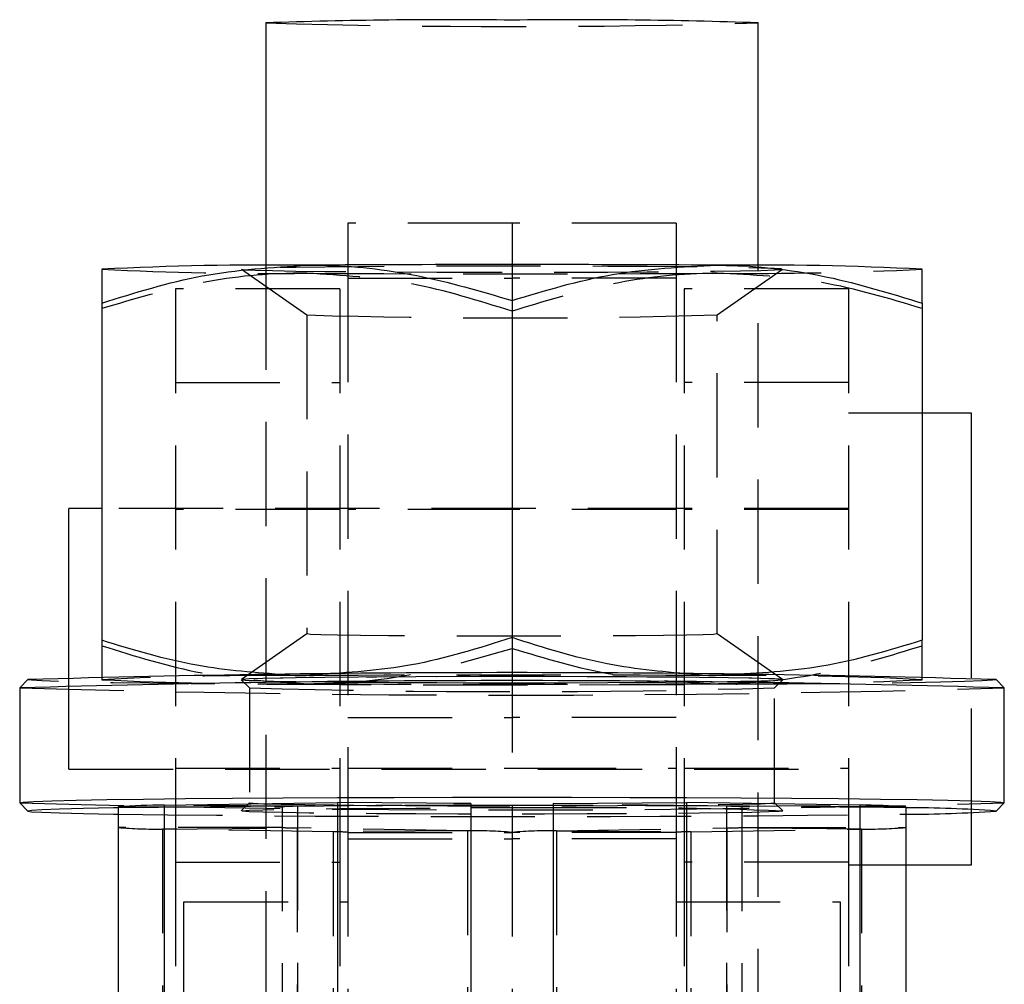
# Model space of a CAD drawing. Extents: x 29 to 404, y 27 to 256.
# Tile 34 of 40: x 226 to 238, y 218 to 230. Entities that reach past the tile are written whole.
import ezdxf

# ---------------------------------------------------------------- set-up
doc = ezdxf.new("R2010")
doc.units = 0
doc.linetypes.add('HIDDEN', pattern=[1.905, 1.27, -0.635])
doc.layers.get('0').update_dxf_attribs({"linetype": 'CONTINUOUS'})

msp = doc.modelspace()

# ---------------------------------------------------------------- linework, layer by layer
at = {"color": 7, "linetype": 'CONTINUOUS'}
for p, q in [((228.81165, 229.90945), (228.81165, 226.95492)), ((234.81165, 226.95492), (234.81165, 229.90945)), ((226.81261, 226.91076), (226.81165, 226.9102)), ((236.81165, 226.9102), (236.81069, 226.91076)), ((226.81165, 226.49577), (226.81165, 222.38919)), ((231.81165, 226.52844), (231.81165, 222.42187)), ((236.81165, 226.49577), (236.81165, 222.38919)), ((237.41165, 225.15628), (236.81165, 225.15628)), ((237.41165, 221.93099), (237.41165, 225.15628)), ((226.81165, 223.99378), (226.41165, 223.99378)), ((226.41165, 221.93687), (226.41165, 223.99378)), ((225.91203, 221.91072), (225.81203, 221.81074)), ((237.81126, 221.81074), (237.71127, 221.91072)), ((225.81165, 221.80997), (225.81165, 220.41006)), ((237.81165, 220.41006), (237.81165, 221.80997)), ((225.81203, 220.4093), (225.91203, 220.30931)), ((227.01165, 220.36065), (227.01165, 210.66127)), ((227.57306, 220.38043), (229.68592, 220.4138)), ((227.57306, 220.38043), (227.57306, 210.68105)), ((229.68592, 220.4138), (229.68592, 210.71442)), ((231.31165, 220.40062), (229.68592, 220.4138)), ((231.31165, 220.40062), (231.31165, 210.70124)), ((232.31165, 220.40062), (233.93737, 220.4138)), ((232.31165, 220.40062), (232.31165, 210.70124)), ((233.93737, 220.4138), (233.93737, 210.71442)), ((236.05024, 220.38043), (233.93737, 220.4138)), ((236.05024, 220.38043), (236.05024, 210.68105)), ((236.61165, 220.36065), (236.61165, 210.66127)), ((237.71127, 220.30931), (237.81126, 220.4093)), ((237.81165, 220.41006), (237.81126, 220.4093)), ((237.41165, 219.65628), (237.41165, 220.28905)), ((236.61165, 219.65628), (237.41165, 219.65628))]:
    msp.add_line(p, q, dxfattribs=at)
at = {"color": 7, "linetype": 'HIDDEN'}
for p, q in [((229.81165, 227.46903), (229.81165, 226.80235)), ((231.81165, 227.46903), (229.81165, 227.46903)), ((231.81165, 227.46903), (231.81165, 226.80235)), ((233.81165, 227.46903), (231.81165, 227.46903)), ((233.81165, 227.46903), (233.81165, 226.80235)), ((228.81165, 226.95492), (228.81165, 204.02656)), ((234.81165, 204.02656), (234.81165, 226.95492)), ((228.51637, 226.90905), (229.31198, 226.35207)), ((229.81165, 226.80235), (231.81165, 226.80235)), ((229.81165, 226.80235), (229.81165, 220.05037)), ((231.81165, 226.80235), (231.81165, 226.52844)), ((233.81165, 226.80235), (231.81165, 226.80235)), ((233.81165, 226.80235), (233.81165, 220.05037)), ((234.31132, 226.35207), (235.10693, 226.90905)), ((227.71165, 226.66865), (227.71165, 219.68889)), ((229.71165, 226.66865), (227.71165, 226.66865)), ((229.71165, 226.66865), (229.71165, 219.68889)), ((233.91165, 226.66865), (233.91165, 219.68889)), ((235.91165, 226.66865), (233.91165, 226.66865)), ((235.91165, 226.66865), (235.91165, 219.68889)), ((229.31165, 226.35252), (229.31165, 222.46709)), ((234.31165, 222.46709), (234.31165, 226.35252)), ((227.71165, 225.53161), (229.71165, 225.53161)), ((235.91165, 225.53161), (233.91165, 225.53161)), ((236.81165, 225.15628), (235.91165, 225.15628)), ((235.91165, 223.99378), (226.81165, 223.99378)), ((229.71165, 223.98128), (227.71165, 223.98128)), ((231.81165, 223.98128), (229.81165, 223.98128)), ((233.81165, 223.98128), (231.81165, 223.98128)), ((235.91165, 223.98128), (233.91165, 223.98128)), ((229.31198, 222.46755), (228.51637, 221.91057)), ((231.81165, 222.42187), (231.81165, 222.29118)), ((235.10693, 221.91057), (234.31132, 222.46755)), ((231.81165, 222.29118), (231.81165, 220.05037)), ((226.41165, 220.81878), (226.41165, 221.93687)), ((226.81165, 221.90941), (226.81261, 221.90886)), ((228.51186, 221.90954), (228.61185, 221.80956)), ((229.42851, 221.97097), (229.31165, 221.95898)), ((234.42721, 221.96933), (234.31165, 221.95898)), ((235.01144, 221.80956), (235.11144, 221.90954)), ((236.81069, 221.90886), (236.81165, 221.90941)), ((237.41165, 220.28905), (237.41165, 221.93099)), ((228.61165, 221.80997), (228.61165, 220.41006)), ((235.01165, 220.41006), (235.01165, 221.80997)), ((229.81165, 221.4495), (231.81165, 221.4495)), ((233.81165, 221.4495), (231.81165, 221.4495)), ((226.41165, 220.81878), (235.91165, 220.81878)), ((227.71165, 220.83128), (229.71165, 220.83128)), ((229.81165, 220.83128), (231.81165, 220.83128)), ((231.81165, 220.83128), (233.81165, 220.83128)), ((233.91165, 220.83128), (235.91165, 220.83128)), ((227.01165, 220.36065), (229.01165, 220.36065)), ((229.19879, 220.36724), (227.57306, 220.38043)), ((228.61185, 220.41047), (228.51186, 220.31049)), ((229.01165, 220.36065), (229.01165, 210.66127)), ((229.19879, 220.36724), (231.31165, 220.40062)), ((229.19879, 220.36724), (229.19879, 210.66786)), ((234.42451, 220.36724), (232.31165, 220.40062)), ((234.42451, 220.36724), (236.05024, 220.38043)), ((234.42451, 220.36724), (234.42451, 210.66786)), ((234.61165, 220.36065), (234.61165, 210.66127)), ((236.61165, 220.36065), (234.61165, 220.36065)), ((235.11144, 220.31049), (235.01144, 220.41047)), ((229.01165, 220.10991), (227.01165, 220.10991)), ((227.55395, 220.09044), (229.19242, 220.10342)), ((227.55395, 220.09044), (227.55395, 210.39106)), ((229.63088, 220.05686), (227.55395, 220.09044)), ((229.19242, 220.10342), (229.19242, 210.40404)), ((231.26935, 220.06984), (229.19242, 220.10342)), ((232.35395, 220.06984), (234.43088, 220.10342)), ((233.99242, 220.05686), (236.06935, 220.09044)), ((234.43088, 220.10342), (234.43088, 210.40404)), ((236.06935, 220.09044), (234.43088, 220.10342)), ((234.61165, 220.10991), (236.61165, 220.10991)), ((236.06935, 220.09044), (236.06935, 210.39106)), ((231.26935, 220.06984), (229.63088, 220.05686)), ((229.63088, 220.05686), (229.63088, 210.35748)), ((229.81165, 220.05037), (229.81165, 210.35099)), ((229.81165, 220.05037), (231.81165, 220.05037)), ((229.81165, 219.97053), (231.81165, 219.97053)), ((231.26935, 220.06984), (231.26935, 210.37046)), ((231.81165, 220.05037), (231.81165, 210.35099)), ((233.81165, 220.05037), (231.81165, 220.05037)), ((233.81165, 219.97053), (231.81165, 219.97053)), ((232.35395, 220.06984), (232.35395, 210.37046)), ((232.35395, 220.06984), (233.99242, 220.05686)), ((233.81165, 220.05037), (233.81165, 210.35099)), ((233.99242, 220.05686), (233.99242, 210.35748)), ((227.71165, 219.68889), (229.71165, 219.68889)), ((227.71165, 219.68889), (227.71165, 213.8955)), ((229.71165, 219.68889), (229.71165, 213.8955)), ((235.91165, 219.68889), (233.91165, 219.68889)), ((233.91165, 219.68889), (233.91165, 213.8955)), ((235.91165, 219.68889), (235.91165, 213.8955)), ((235.91165, 219.65628), (236.61165, 219.65628)), ((227.81165, 219.20298), (229.81165, 219.20298)), ((227.81165, 216.20298), (227.81165, 219.20298)), ((233.81165, 219.20298), (235.81165, 219.20298)), ((235.81165, 219.20298), (235.81165, 216.20298))]:
    msp.add_line(p, q, dxfattribs=at)
at = {"color": 7, "linetype": 'HIDDEN', "flags": 128}
for points in [[(228.51594, 226.90965), (228.55862, 226.90366), (228.68555, 226.89784), (228.89345, 226.89231), (229.17692, 226.88724), (229.52863, 226.88275), (229.93947, 226.87895), (230.3988, 226.87595), (230.89473, 226.87382), (231.4144, 226.87262), (231.94435, 226.87238), (232.47088, 226.8731), (232.98032, 226.87477), (233.4595, 226.87734), (233.896, 226.88075), (234.27852, 226.88491), (234.59715, 226.88971), (234.84363, 226.89503), (235.01159, 226.90072), (235.09667, 226.90665), (235.09667, 226.91265), (235.01159, 226.91857), (234.84363, 226.92427), (234.59715, 226.92958), (234.27852, 226.93438), (233.896, 226.93854), (233.4595, 226.94195), (232.98032, 226.94453), (232.47088, 226.94619), (231.94435, 226.94692), (231.4144, 226.94667), (230.89473, 226.94548), (230.3988, 226.94335), (229.93947, 226.94035), (229.52863, 226.93655), (229.17692, 226.93206), (228.89345, 226.92698), (228.68555, 226.92146), (228.55862, 226.91563), (228.51594, 226.90965)], [(234.31132, 222.46755), (234.31165, 222.46709), (234.26908, 222.46189), (234.14283, 222.45687), (233.93719, 222.4522), (233.65917, 222.44803), (233.31824, 222.44451), (232.926, 222.44176), (232.49581, 222.43988), (232.04232, 222.43892), (231.58098, 222.43892), (231.12749, 222.43988), (230.6973, 222.44176), (230.30506, 222.44451), (229.96413, 222.44803), (229.68611, 222.4522), (229.48047, 222.45687), (229.35422, 222.46189), (229.31165, 222.46709), (229.31165, 222.46709)], [(237.71127, 221.91072), (237.71165, 221.90997), (237.66863, 221.90192), (237.54021, 221.89399), (237.32825, 221.88629), (237.03584, 221.87894), (236.66725, 221.87203), (236.22786, 221.86569), (235.72407, 221.85998), (235.16323, 221.85501), (234.55352, 221.85084), (233.90382, 221.84753), (233.22361, 221.84513), (232.52282, 221.84368), (231.81165, 221.84319), (231.10048, 221.84368), (230.39969, 221.84513), (229.71948, 221.84753), (229.06978, 221.85084), (228.46007, 221.85501), (227.89923, 221.85998), (227.39544, 221.86569), (226.95604, 221.87203), (226.58746, 221.87894), (226.29505, 221.88629), (226.08309, 221.89399), (225.95467, 221.90192), (225.91165, 221.90997), (225.91203, 221.91072)], [(228.51594, 221.90997), (228.55862, 221.90398), (228.68555, 221.89816), (228.89345, 221.89263), (229.17692, 221.88756), (229.52863, 221.88307), (229.93947, 221.87927), (230.3988, 221.87627), (230.89473, 221.87414), (231.4144, 221.87294), (231.94435, 221.8727), (232.47088, 221.87342), (232.98032, 221.87509), (233.4595, 221.87766), (233.896, 221.88107), (234.27852, 221.88523), (234.59715, 221.89003), (234.84363, 221.89535), (235.01159, 221.90104), (235.09667, 221.90697), (235.09667, 221.91297), (235.01159, 221.91889), (234.84363, 221.92459), (234.59715, 221.9299), (234.27852, 221.9347), (233.896, 221.93886), (233.4595, 221.94227), (232.98032, 221.94484), (232.47088, 221.94652), (231.94435, 221.94724), (231.4144, 221.947), (230.89473, 221.9458), (230.3988, 221.94367), (229.93947, 221.94067), (229.52863, 221.93687), (229.17692, 221.93238), (228.89345, 221.9273), (228.68555, 221.92178), (228.55862, 221.91595), (228.51594, 221.90997)], [(235.11165, 221.90997), (235.06892, 221.91596), (234.94182, 221.92179), (234.73365, 221.92732), (234.44981, 221.93241), (234.09764, 221.9369), (233.68626, 221.94071), (233.22633, 221.94371), (232.72977, 221.94584), (232.20942, 221.94704), (231.67877, 221.94729), (231.15156, 221.94656), (230.64145, 221.94489), (230.16165, 221.94231), (229.72458, 221.9389), (229.34156, 221.93473), (229.02252, 221.92993), (228.77572, 221.92461), (228.60754, 221.91891), (228.52235, 221.91297), (228.52235, 221.90696), (228.60754, 221.90103), (228.77572, 221.89533), (229.02252, 221.89), (229.34156, 221.8852), (229.72458, 221.88104), (230.16165, 221.87762), (230.64145, 221.87505), (231.15156, 221.87337), (231.67877, 221.87265), (232.20942, 221.87289), (232.72977, 221.87409), (233.22633, 221.87622), (233.68626, 221.87923), (234.09764, 221.88303), (234.44981, 221.88753), (234.73365, 221.89261), (234.94182, 221.89814), (235.06892, 221.90398), (235.11165, 221.90997)], [(235.11165, 220.31007), (235.06892, 220.30408), (234.94182, 220.29824), (234.73365, 220.29271), (234.44981, 220.28763), (234.09764, 220.28313), (233.68626, 220.27933), (233.22633, 220.27633), (232.72977, 220.2742), (232.20942, 220.27299), (231.67877, 220.27275), (231.15156, 220.27347), (230.64145, 220.27515), (230.16165, 220.27772), (229.72458, 220.28114), (229.34156, 220.2853), (229.02252, 220.29011), (228.77572, 220.29543), (228.60754, 220.30113), (228.52235, 220.30706), (228.52235, 220.31308), (228.60754, 220.31901), (228.77572, 220.32471), (229.02252, 220.33003), (229.34156, 220.33484), (229.72458, 220.339), (230.16165, 220.34242), (230.64145, 220.34499), (231.15156, 220.34667), (231.31165, 220.34699)], [(228.61185, 220.41047), (228.61165, 220.41006), (228.65529, 220.4041), (228.78503, 220.3983), (228.99733, 220.39283), (229.2864, 220.38782), (229.64435, 220.38342), (230.06142, 220.37974), (230.52622, 220.3769), (231.0261, 220.37495), (231.5474, 220.37397), (232.0759, 220.37397), (232.5972, 220.37495), (233.09707, 220.3769), (233.56188, 220.37974), (233.97895, 220.38342), (234.3369, 220.38782), (234.62597, 220.39283), (234.83826, 220.3983), (234.96801, 220.4041), (235.01165, 220.41006)]]:
    msp.add_lwpolyline(points, dxfattribs=at)
at = {"color": 7, "linetype": 'CONTINUOUS', "flags": 128}
for points in [[(225.81203, 220.4093), (225.81165, 220.41006), (225.8554, 220.41825), (225.986, 220.42632), (226.20155, 220.43414), (226.49891, 220.44162), (226.87375, 220.44864), (227.32058, 220.4551), (227.83291, 220.46089), (228.40326, 220.46595), (229.02331, 220.47019), (229.68402, 220.47356), (230.37576, 220.476), (231.08843, 220.47748), (231.81165, 220.47797), (232.53487, 220.47748), (233.24754, 220.476), (233.93928, 220.47356), (234.59999, 220.47019), (235.22004, 220.46595), (235.79039, 220.46089), (236.30271, 220.4551), (236.74955, 220.44864), (237.12439, 220.44162), (237.42175, 220.43414), (237.6373, 220.42632), (237.7679, 220.41825), (237.81165, 220.41006)], [(227.01165, 220.3489), (226.95604, 220.348), (226.58746, 220.3411), (226.29505, 220.33375), (226.08309, 220.32605), (225.95467, 220.31812), (225.91165, 220.31007), (225.95467, 220.30202), (226.08309, 220.29409), (226.29505, 220.28639), (226.58746, 220.27904), (226.95604, 220.27214), (227.01165, 220.27124)], [(232.31165, 220.37661), (231.81165, 220.37685), (231.31165, 220.37661)]]:
    msp.add_lwpolyline(points, dxfattribs=at)
at = {"color": 7, "linetype": 'CONTINUOUS'}
for centre, radius, start, end in [((231, 169.11071), 60.83811, 89.2355892, 92.0613799), ((232.6233, 169.11071), 60.83811, 87.9386201, 90.7644108), ((228.87911, 185.23241), 41.72848, 89.406082, 92.839909), ((231.81165, -180.13573), 407.10207, 89.6481464, 90.3518536), ((234.74419, 185.23241), 41.72848, 87.160091, 90.593918), ((231.81165, 17.79845), 204.09973, 88.3154107, 91.6845893), ((231.81165, 16.88155), 205.11404, 88.3517946, 91.6482054), ((227.50078, 214.45427), 5.9266, 89.301147, 94.734042), ((231.81165, -67.26177), 287.60919, 89.9003929, 90.0996071), ((236.12252, 214.45427), 5.9266, 85.265958, 90.698853), ((236.64051, 205.56585), 14.78307, 85.844873, 90.11186), ((236.64051, 235.05429), 14.78307, 269.88814, 274.155127)]:
    msp.add_arc(centre, radius, start, end, dxfattribs=at)
at = {"color": 7, "linetype": 'HIDDEN'}
for centre, radius, start, end in [((231.81165, 332.086), 102.22058, 268.3182249, 271.6817751), ((228.87903, 268.57961), 41.72121, 267.159706, 270.594132), ((231.81165, 633.95503), 407.10207, 269.6481464, 270.3518536), ((234.74427, 268.57961), 41.72121, 269.405868, 272.840294), ((231.80389, 313.45595), 87.13952, 268.3612959, 271.6491209), ((228.87906, 180.23835), 41.72287, 89.405936, 92.840226), ((228.8791, 263.58522), 41.7265, 267.159967, 270.593957), ((231.81165, -185.22427), 407.19093, 89.6482231, 90.3517769), ((234.74424, 180.23835), 41.72287, 87.159774, 90.594064), ((234.7442, 263.58522), 41.7265, 269.406043, 272.840033), ((231.81165, 425.81422), 204.09246, 268.3153507, 271.6846493), ((231.80462, 333.21581), 111.45199, 268.3584238, 271.6489136), ((231.81165, 629.04421), 407.19093, 269.6482231, 270.3517769), ((231.81165, 428.91572), 208.59273, 268.3518119, 271.6481881), ((231.25917, -105.14295), 325.51956, 89.9907631, 90.7476416), ((229.17473, 218.39116), 1.97623, 89.302492, 94.733458), ((232.36413, -105.14295), 325.51956, 89.2523584, 90.0092369), ((232.95588, 163.00769), 57.34291, 87.8454967, 90.6437164), ((234.44857, 218.39116), 1.97623, 85.266542, 90.697508), ((231.81165, 612.54382), 392.30195, 269.2989415, 270.7010585), ((227.48466, 225.72206), 5.63205, 265.182285, 270.704934), ((229.16933, 221.98074), 1.87746, 265.182259, 270.704566), ((234.45397, 221.98074), 1.87746, 269.295434, 274.817741), ((236.13864, 225.72206), 5.63205, 269.295066, 274.817715), ((229.65397, 218.17954), 1.87746, 85.182259, 90.704566), ((231.33864, 214.43824), 5.63203, 85.182276, 90.704941), ((232.28466, 214.43824), 5.63203, 89.295059, 94.817724), ((233.96933, 218.17954), 1.87746, 89.295434, 94.817741)]:
    msp.add_arc(centre, radius, start, end, dxfattribs=at)
at = {"color": 7, "linetype": 'CONTINUOUS'}
for points, knots in [([(226.81165, 226.49577), (227.21766, 226.62323), (228.03713, 226.88049), (228.88424, 226.93244), (229.31165, 226.95866)], [0, 0, 0, 0, 0.49545793, 1, 1, 1, 1]), ([(229.31165, 226.95866), (229.37088, 226.95851), (229.81963, 226.95741), (230.66573, 226.86541), (231.42735, 226.64145), (231.81165, 226.52844)], [0, 0, 0, 0, 0.07006245, 0.53076988, 1, 1, 1, 1]), ([(231.81165, 226.52844), (232.21766, 226.6506), (233.03713, 226.89715), (233.88424, 226.93803), (234.31165, 226.95866)], [0, 0, 0, 0, 0.49545829, 1, 1, 1, 1]), ([(234.31165, 226.95866), (234.37088, 226.95774), (234.81963, 226.95077), (235.66573, 226.84772), (236.42735, 226.6138), (236.81165, 226.49577)], [0, 0, 0, 0, 0.07006291, 0.5307707, 1, 1, 1, 1]), ([(226.81165, 226.90453), (226.81165, 226.89487), (226.81165, 226.87448), (226.81165, 226.70464), (226.81165, 226.55247), (226.81165, 226.49577)], [0, 0, 0, 0, 0.36077377, 0.76181122, 1, 1, 1, 1]), ([(236.81165, 226.49577), (236.81165, 226.55247), (236.81165, 226.70336), (236.81165, 226.87376), (236.81165, 226.89449), (236.81165, 226.90445)], [0, 0, 0, 0, 0.23819342, 0.63384264, 1, 1, 1, 1]), ([(229.05696, 221.96853), (228.69312, 221.9946), (227.93244, 222.04911), (227.1959, 222.2726), (226.81165, 222.38919)], [0, 0, 0, 0, 0.47830923, 1, 1, 1, 1]), ([(226.81165, 222.38919), (226.81165, 222.32753), (226.81165, 222.16344), (226.81165, 221.96695), (226.81165, 221.92904), (226.81165, 221.90997)], [0, 0, 0, 0, 0.2302356, 0.61266626, 1, 1, 1, 1]), ([(231.81165, 222.42187), (231.40575, 222.29359), (230.62438, 222.04665), (229.81665, 221.99553), (229.42851, 221.97097)], [0, 0, 0, 0, 0.51947792, 1, 1, 1, 1]), ([(234.06219, 221.97123), (233.69659, 222.00217), (232.93416, 222.0667), (232.1959, 222.30029), (231.81165, 222.42187)], [0, 0, 0, 0, 0.47950908, 1, 1, 1, 1]), ([(236.81165, 222.38919), (236.40575, 222.26623), (235.62396, 222.02939), (234.81579, 221.98883), (234.42721, 221.96933)], [0, 0, 0, 0, 0.51919823, 1, 1, 1, 1]), ([(236.81165, 221.90997), (236.81165, 221.92861), (236.81165, 221.96616), (236.81165, 222.16204), (236.81165, 222.32753), (236.81165, 222.38919)], [0, 0, 0, 0, 0.38211837, 0.76976489, 1, 1, 1, 1])]:
    msp.add_open_spline(points, degree=3, knots=knots, dxfattribs=at)
at = {"color": 7, "linetype": 'HIDDEN'}
for points, knots in [([(229.31165, 226.86064), (229.25241, 226.86049), (228.80367, 226.85938), (227.95756, 226.7674), (227.19595, 226.54343), (226.81165, 226.43042)], [0, 0, 0, 0, 0.07006305, 0.53077022, 1, 1, 1, 1]), ([(231.81165, 226.39775), (231.40564, 226.52521), (230.58617, 226.78248), (229.73906, 226.83443), (229.31165, 226.86064)], [0, 0, 0, 0, 0.495457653, 1, 1, 1, 1]), ([(234.31165, 226.86064), (234.25241, 226.85972), (233.80367, 226.85275), (232.95757, 226.7497), (232.19595, 226.51578), (231.81165, 226.39775)], [0, 0, 0, 0, 0.07006232, 0.53077037, 1, 1, 1, 1]), ([(236.81165, 226.43042), (236.40564, 226.55258), (235.58617, 226.79914), (234.73906, 226.84001), (234.31165, 226.86064)], [0, 0, 0, 0, 0.495458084, 1, 1, 1, 1]), ([(226.81165, 222.32385), (227.21766, 222.19638), (228.03713, 221.93912), (228.88424, 221.88717), (229.31165, 221.86096)], [0, 0, 0, 0, 0.49545793, 1, 1, 1, 1]), ([(229.31165, 221.86096), (229.37088, 221.8611), (229.81963, 221.86221), (230.66573, 221.9542), (231.42735, 222.17817), (231.81165, 222.29118)], [0, 0, 0, 0, 0.07006245, 0.53077051, 1, 1, 1, 1]), ([(231.81165, 222.29118), (232.21766, 222.16902), (233.03713, 221.92246), (233.88424, 221.88158), (234.31165, 221.86096)], [0, 0, 0, 0, 0.49545836, 1, 1, 1, 1]), ([(234.31165, 221.86096), (234.37088, 221.86188), (234.81963, 221.86885), (235.66574, 221.9719), (236.42735, 222.20582), (236.81165, 222.32385)], [0, 0, 0, 0, 0.07006291, 0.53077008, 1, 1, 1, 1]), ([(229.31165, 221.95898), (229.25231, 221.95734), (229.16715, 221.95498), (229.0826, 221.96538), (229.05696, 221.96853)], [0, 0, 0, 0, 0.69673184, 1, 1, 1, 1]), ([(234.31165, 221.95898), (234.25231, 221.95807), (234.1689, 221.95679), (234.08609, 221.96799), (234.06219, 221.97123)], [0, 0, 0, 0, 0.711390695, 1, 1, 1, 1])]:
    msp.add_open_spline(points, degree=3, knots=knots, dxfattribs=at)

doc.saveas('drawing.dxf')
